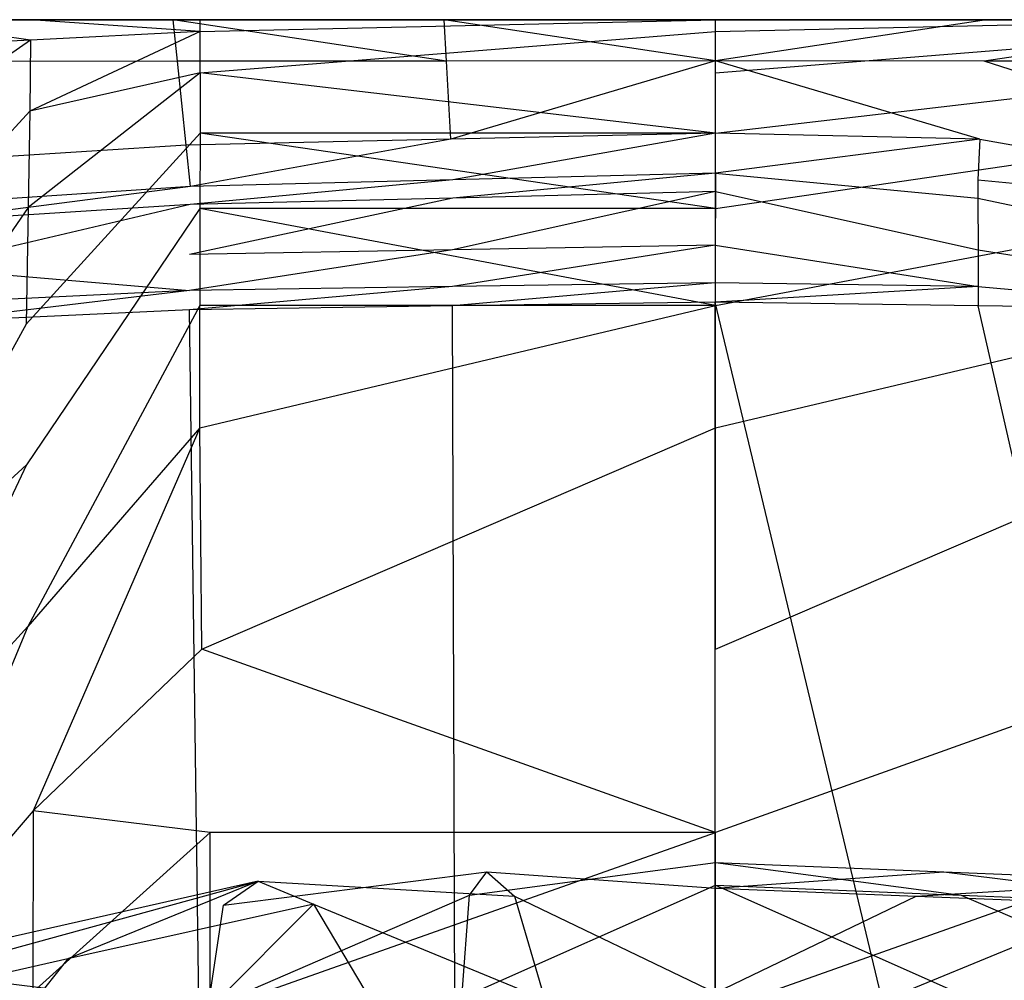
# Model space of a CAD drawing. Extents: x 0 to 0.3, y -0.31 to 0.
# Tile 22 of 27: x 0.102 to 0.17, y -0.066 to 0. Entities that reach past the tile are written whole.
import ezdxf

# ---------------------------------------------------------------- set-up
doc = ezdxf.new("R2010")
doc.units = 0
doc.layers.add('L0_URINAL_N_752700__0___REPLACE', color=7, linetype='CONTINUOUS')

msp = doc.modelspace()

# ---------------------------------------------------------------- linework, layer by layer
at = {"layer": 'L0_URINAL_N_752700__0___REPLACE', "color": 8}
for points, invisible_edges in [([(0.037691, 0, 0.521173), (0.15, 0, 0.466897), (0.001634, 0, 0.515589), (0.037691, 0, 0.521173)], 14), ([(0.001634, 0, 0.515589), (0.15, 0, 0.466897), (0.001718, 0, 0.514132), (0.001634, 0, 0.515589)], 14), ([(0.001718, 0, 0.514132), (0.15, 0, 0.466897), (0.0032, 0, 0.469116), (0.001718, 0, 0.514132)], 14), ([(0.0032, 0, 0.469116), (0.15, 0, 0.466897), (0.003327, 0, 0.465233), (0.0032, 0, 0.469116)], 14), ([(0.15, 0, 0.466897), (0.003424, 0, 0.463558), (0.003327, 0, 0.465233), (0.15, 0, 0.466897)], 14), ([(0.15, 0, 0.466897), (0.006115, 0, 0.463485), (0.003424, 0, 0.463558), (0.15, 0, 0.466897)], 14), ([(0.15, 0, 0.466897), (0.006315, 0, 0.460084), (0.006115, 0, 0.463485), (0.15, 0, 0.466897)], 14), ([(0.15, 0, 0.466897), (0.011701, 0, 0.389617), (0.006315, 0, 0.460084), (0.15, 0, 0.466897)], 14), ([(0.15, 0, 0.466897), (0.023303, 0, 0.287675), (0.011701, 0, 0.389617), (0.15, 0, 0.466897)], 14), ([(0.15, 0, 0.466897), (0.037582, 0, 0.218042), (0.023303, 0, 0.287675), (0.15, 0, 0.466897)], 14), ([(0.15, 0, 0.466897), (0.05942, 0, 0.168594), (0.037582, 0, 0.218042), (0.15, 0, 0.466897)], 14), ([(0.075118, 0, 0.524795), (0.15, 0, 0.466897), (0.037691, 0, 0.521173), (0.075118, 0, 0.524795)], 14), ([(0.15, 0, 0.466897), (0.067763, 0, 0.152742), (0.05942, 0, 0.168594), (0.15, 0, 0.466897)], 14), ([(0.15, 0, 0.466897), (0.074053, 0, 0.127504), (0.067763, 0, 0.152742), (0.15, 0, 0.466897)], 14), ([(0.15, 0, 0.466897), (0.08062, 0, 0.05109), (0.074053, 0, 0.127504), (0.15, 0, 0.466897)], 14), ([(0.093839, 0, 0.525883), (0.15, 0, 0.466897), (0.075118, 0, 0.524795), (0.093839, 0, 0.525883)], 14), ([(0.15, 0, 0.466897), (0.082612, 0, 0.028905), (0.08062, 0, 0.05109), (0.15, 0, 0.466897)], 14), ([(0.15, 0, 0.466897), (0.085817, 0, 0.018544), (0.082612, 0, 0.028905), (0.15, 0, 0.466897)], 14), ([(0.15, 0, 0.466897), (0.092788, 0, 0.012027), (0.085817, 0, 0.018544), (0.15, 0, 0.466897)], 14), ([(0.09192, 0, 0.010694), (0.102629, -0.001404, 0.005755), (0.091872, -0.002001, 0.010749), (0.09192, 0, 0.010694)], 13), ([(0.09192, 0, 0.010694), (0.103127, 0, 0.007244), (0.102644, 0, 0.005732), (0.09192, 0, 0.010694)], 13), ([(0.103127, 0, 0.007244), (0.09192, 0, 0.010694), (0.092788, 0, 0.012027), (0.103127, 0, 0.007244)], 14), ([(0.102629, -0.001404, 0.005755), (0.09192, 0, 0.010694), (0.102644, 0, 0.005732), (0.102629, -0.001404, 0.005755)], 14), ([(0.15, 0, 0.466897), (0.103127, 0, 0.007244), (0.092788, 0, 0.012027), (0.15, 0, 0.466897)], 14), ([(0.09375, 0, 0.527459), (0.112574, 0, 0.526971), (0.093839, 0, 0.525883), (0.09375, 0, 0.527459)], 13), ([(0.112574, 0, 0.526971), (0.09375, 0, 0.527459), (0.1125, 0, 0.528548), (0.112574, 0, 0.526971)], 14), ([(0.1125, 0, 0.528548), (0.09375, 0, 0.527459), (0.094007, -0.002901, 0.525167), (0.1125, 0, 0.528548)], 14), ([(0.112574, 0, 0.526971), (0.15, 0, 0.466897), (0.093839, 0, 0.525883), (0.112574, 0, 0.526971)], 14), ([(0.112799, -0.002877, 0.526229), (0.1125, 0, 0.528548), (0.094007, -0.002901, 0.525167), (0.112799, -0.002877, 0.526229)], 14), ([(0.102644, 0, 0.005732), (0.114361, -0.000813, 0.003301), (0.102629, -0.001404, 0.005755), (0.102644, 0, 0.005732)], 13), ([(0.102644, 0, 0.005732), (0.114586, 0, 0.004866), (0.114361, 0, 0.003301), (0.102644, 0, 0.005732)], 13), ([(0.114586, 0, 0.004866), (0.102644, 0, 0.005732), (0.103127, 0, 0.007244), (0.114586, 0, 0.004866)], 14), ([(0.114361, -0.000813, 0.003301), (0.102644, 0, 0.005732), (0.114361, 0, 0.003301), (0.114361, -0.000813, 0.003301)], 14), ([(0.15, 0, 0.466897), (0.114586, 0, 0.004866), (0.103127, 0, 0.007244), (0.15, 0, 0.466897)], 14), ([(0.1125, 0, 0.528548), (0.131309, 0, 0.527696), (0.112574, 0, 0.526971), (0.1125, 0, 0.528548)], 13), ([(0.131309, 0, 0.527696), (0.1125, 0, 0.528548), (0.13125, 0, 0.529274), (0.131309, 0, 0.527696)], 14), ([(0.131399, -0.002866, 0.526859), (0.13125, 0, 0.529274), (0.1125, 0, 0.528548), (0.131399, -0.002866, 0.526859)], 14), ([(0.131399, -0.002866, 0.526859), (0.1125, 0, 0.528548), (0.112799, -0.002877, 0.526229), (0.131399, -0.002866, 0.526859)], 14), ([(0.131309, 0, 0.527696), (0.15, 0, 0.466897), (0.112574, 0, 0.526971), (0.131309, 0, 0.527696)], 14), ([(0.114361, 0, 0.003301), (0.15, 0, 0.001629), (0.15, 0, 0.000043), (0.114361, 0, 0.003301)], 13), ([(0.15, 0, 0.001629), (0.114361, 0, 0.003301), (0.114586, 0, 0.004866), (0.15, 0, 0.001629)], 14), ([(0.15, 0, 0.000043), (0.114361, -0.000813, 0.003301), (0.114361, 0, 0.003301), (0.15, 0, 0.000043)], 13), ([(0.114361, -0.000813, 0.003301), (0.15, 0, 0.000043), (0.15, -0.000813, 0.000043), (0.114361, -0.000813, 0.003301)], 14), ([(0.15, 0, 0.466897), (0.15, 0, 0.001629), (0.114586, 0, 0.004866), (0.15, 0, 0.466897)], 14), ([(0.13125, 0, 0.529274), (0.15, 0, 0.52842), (0.131309, 0, 0.527696), (0.13125, 0, 0.529274)], 13), ([(0.15, 0, 0.52842), (0.13125, 0, 0.529274), (0.15, 0, 0.53), (0.15, 0, 0.52842)], 14), ([(0.15, 0, 0.53), (0.13125, 0, 0.529274), (0.15, -0.002854, 0.527488), (0.15, 0, 0.53)], 14), ([(0.15, -0.002854, 0.527488), (0.13125, 0, 0.529274), (0.131399, -0.002866, 0.526859), (0.15, -0.002854, 0.527488)], 14), ([(0.15, 0, 0.52842), (0.15, 0, 0.466897), (0.131309, 0, 0.527696), (0.15, 0, 0.52842)], 14), ([(0.15, 0, 0.52842), (0.168691, 0, 0.527696), (0.15, 0, 0.466897), (0.15, 0, 0.52842)], 14), ([(0.224882, 0, 0.524795), (0.262309, 0, 0.521173), (0.15, 0, 0.466897), (0.224882, 0, 0.524795)], 14), ([(0.262309, 0, 0.521173), (0.298366, 0, 0.515589), (0.15, 0, 0.466897), (0.262309, 0, 0.521173)], 14), ([(0.15, 0, 0.466897), (0.296673, 0, 0.465233), (0.296576, 0, 0.463558), (0.15, 0, 0.466897)], 14), ([(0.15, 0, 0.466897), (0.214183, 0, 0.018544), (0.207212, 0, 0.012027), (0.15, 0, 0.466897)], 14), ([(0.15, 0, 0.466897), (0.225947, 0, 0.127504), (0.21938, 0, 0.05109), (0.15, 0, 0.466897)], 14), ([(0.15, 0, 0.466897), (0.293885, 0, 0.463485), (0.293685, 0, 0.460084), (0.15, 0, 0.466897)], 14), ([(0.15, 0, 0.466897), (0.288299, 0, 0.389617), (0.276697, 0, 0.287675), (0.15, 0, 0.466897)], 14), ([(0.15, 0, 0.466897), (0.196873, 0, 0.007244), (0.185414, 0, 0.004866), (0.15, 0, 0.466897)], 14), ([(0.2968, 0, 0.469116), (0.296673, 0, 0.465233), (0.15, 0, 0.466897), (0.2968, 0, 0.469116)], 14), ([(0.206161, 0, 0.525883), (0.224882, 0, 0.524795), (0.15, 0, 0.466897), (0.206161, 0, 0.525883)], 14), ([(0.15, 0, 0.466897), (0.185414, 0, 0.004866), (0.15, 0, 0.001629), (0.15, 0, 0.466897)], 14), ([(0.15, 0, 0.466897), (0.217388, 0, 0.028905), (0.214183, 0, 0.018544), (0.15, 0, 0.466897)], 14), ([(0.15, 0, 0.466897), (0.232237, 0, 0.152742), (0.225947, 0, 0.127504), (0.15, 0, 0.466897)], 14), ([(0.15, 0, 0.466897), (0.293685, 0, 0.460084), (0.288299, 0, 0.389617), (0.15, 0, 0.466897)], 14), ([(0.15, 0, 0.466897), (0.262418, 0, 0.218042), (0.24058, 0, 0.168594), (0.15, 0, 0.466897)], 14), ([(0.187426, 0, 0.526971), (0.206161, 0, 0.525883), (0.15, 0, 0.466897), (0.187426, 0, 0.526971)], 14), ([(0.298282, 0, 0.514132), (0.2968, 0, 0.469116), (0.15, 0, 0.466897), (0.298282, 0, 0.514132)], 14), ([(0.168691, 0, 0.527696), (0.187426, 0, 0.526971), (0.15, 0, 0.466897), (0.168691, 0, 0.527696)], 14), ([(0.15, 0, 0.466897), (0.296576, 0, 0.463558), (0.293885, 0, 0.463485), (0.15, 0, 0.466897)], 14), ([(0.15, 0, 0.466897), (0.207212, 0, 0.012027), (0.196873, 0, 0.007244), (0.15, 0, 0.466897)], 14), ([(0.15, 0, 0.466897), (0.21938, 0, 0.05109), (0.217388, 0, 0.028905), (0.15, 0, 0.466897)], 14), ([(0.15, 0, 0.466897), (0.24058, 0, 0.168594), (0.232237, 0, 0.152742), (0.15, 0, 0.466897)], 14), ([(0.15, 0, 0.466897), (0.276697, 0, 0.287675), (0.262418, 0, 0.218042), (0.15, 0, 0.466897)], 14), ([(0.298366, 0, 0.515589), (0.298282, 0, 0.514132), (0.15, 0, 0.466897), (0.298366, 0, 0.515589)], 14), ([(0.15, 0, 0.52842), (0.16875, 0, 0.529274), (0.168691, 0, 0.527696), (0.15, 0, 0.52842)], 13), ([(0.16875, 0, 0.529274), (0.15, 0, 0.52842), (0.15, 0, 0.53), (0.16875, 0, 0.529274)], 14), ([(0.15, 0, 0.001629), (0.18564, 0, 0.003301), (0.15, 0, 0.000043), (0.15, 0, 0.001629)], 13), ([(0.18564, 0, 0.003301), (0.15, 0, 0.001629), (0.185414, 0, 0.004866), (0.18564, 0, 0.003301)], 14), ([(0.16875, 0, 0.529274), (0.15, -0.002854, 0.527488), (0.168601, -0.002866, 0.526859), (0.16875, 0, 0.529274)], 14), ([(0.16875, 0, 0.529274), (0.15, 0, 0.53), (0.15, -0.002854, 0.527488), (0.16875, 0, 0.529274)], 14), ([(0.18564, 0, 0.003301), (0.15, -0.000813, 0.000043), (0.15, 0, 0.000043), (0.18564, 0, 0.003301)], 13), ([(0.15, -0.000813, 0.000043), (0.18564, 0, 0.003301), (0.185639, -0.000813, 0.003301), (0.15, -0.000813, 0.000043)], 14), ([(0.1875, 0, 0.528548), (0.168601, -0.002866, 0.526859), (0.187201, -0.002877, 0.526229), (0.1875, 0, 0.528548)], 14), ([(0.1875, 0, 0.528548), (0.16875, 0, 0.529274), (0.168601, -0.002866, 0.526859), (0.1875, 0, 0.528548)], 14), ([(0.168691, 0, 0.527696), (0.1875, 0, 0.528548), (0.187426, 0, 0.526971), (0.168691, 0, 0.527696)], 13), ([(0.1875, 0, 0.528548), (0.168691, 0, 0.527696), (0.16875, 0, 0.529274), (0.1875, 0, 0.528548)], 14), ([(0.114361, -0.000813, 0.003301), (0.102574, -0.006333, 0.005834), (0.102629, -0.001404, 0.005755), (0.114361, -0.000813, 0.003301)], 14), ([(0.114363, -0.00367, 0.003301), (0.102574, -0.006333, 0.005834), (0.114361, -0.000813, 0.003301), (0.114363, -0.00367, 0.003301)], 14), ([(0.15, -0.000813, 0.000043), (0.114363, -0.00367, 0.003301), (0.114361, -0.000813, 0.003301), (0.15, -0.000813, 0.000043)], 13), ([(0.114363, -0.00367, 0.003301), (0.15, -0.000813, 0.000043), (0.15, -0.00367, 0.000043), (0.114363, -0.00367, 0.003301)], 14), ([(0.185639, -0.000813, 0.003301), (0.15, -0.00367, 0.000043), (0.15, -0.000813, 0.000043), (0.185639, -0.000813, 0.003301)], 13), ([(0.15, -0.00367, 0.000043), (0.185639, -0.000813, 0.003301), (0.185637, -0.00367, 0.003301), (0.15, -0.00367, 0.000043)], 14), ([(0.102629, -0.001404, 0.005755), (0.091703, -0.009027, 0.010941), (0.091872, -0.002001, 0.010749), (0.102629, -0.001404, 0.005755)], 14), ([(0.102629, -0.001404, 0.005755), (0.102574, -0.006333, 0.005834), (0.091703, -0.009027, 0.010941), (0.102629, -0.001404, 0.005755)], 14), ([(0.112799, -0.002877, 0.526229), (0.094007, -0.002901, 0.525167), (0.094608, -0.009889, 0.519665), (0.112799, -0.002877, 0.526229)], 14), ([(0.113399, -0.008663, 0.521565), (0.112799, -0.002877, 0.526229), (0.094608, -0.009889, 0.519665), (0.113399, -0.008663, 0.521565)], 14), ([(0.131399, -0.002866, 0.526859), (0.112799, -0.002877, 0.526229), (0.113399, -0.008663, 0.521565), (0.131399, -0.002866, 0.526859)], 14), ([(0.1317, -0.008251, 0.522223), (0.131399, -0.002866, 0.526859), (0.113399, -0.008663, 0.521565), (0.1317, -0.008251, 0.522223)], 14), ([(0.15, -0.002854, 0.527488), (0.131399, -0.002866, 0.526859), (0.1317, -0.008251, 0.522223), (0.15, -0.002854, 0.527488)], 14), ([(0.15, -0.002854, 0.527488), (0.1317, -0.008251, 0.522223), (0.15, -0.007839, 0.522881), (0.15, -0.002854, 0.527488)], 14), ([(0.168601, -0.002866, 0.526859), (0.15, -0.002854, 0.527488), (0.1683, -0.008251, 0.522223), (0.168601, -0.002866, 0.526859)], 14), ([(0.1683, -0.008251, 0.522223), (0.15, -0.002854, 0.527488), (0.15, -0.007839, 0.522881), (0.1683, -0.008251, 0.522223)], 14), ([(0.186601, -0.008663, 0.521565), (0.168601, -0.002866, 0.526859), (0.1683, -0.008251, 0.522223), (0.186601, -0.008663, 0.521565)], 14), ([(0.187201, -0.002877, 0.526229), (0.168601, -0.002866, 0.526859), (0.186601, -0.008663, 0.521565), (0.187201, -0.002877, 0.526229)], 14), ([(0.114363, -0.00367, 0.003301), (0.102457, -0.01299, 0.005967), (0.102574, -0.006333, 0.005834), (0.114363, -0.00367, 0.003301)], 14), ([(0.114363, -0.00367, 0.003301), (0.114356, -0.007845, 0.003301), (0.102457, -0.01299, 0.005967), (0.114363, -0.00367, 0.003301)], 14), ([(0.114363, -0.00367, 0.003301), (0.15, -0.007845, 0.000044), (0.114356, -0.007845, 0.003301), (0.114363, -0.00367, 0.003301)], 13), ([(0.15, -0.007845, 0.000044), (0.114363, -0.00367, 0.003301), (0.15, -0.00367, 0.000043), (0.15, -0.007845, 0.000044)], 14), ([(0.185637, -0.00367, 0.003301), (0.15, -0.007845, 0.000044), (0.15, -0.00367, 0.000043), (0.185637, -0.00367, 0.003301)], 13), ([(0.15, -0.007845, 0.000044), (0.185637, -0.00367, 0.003301), (0.185644, -0.007845, 0.003301), (0.15, -0.007845, 0.000044)], 14), ([(0.102574, -0.006333, 0.005834), (0.091589, -0.018263, 0.011164), (0.091703, -0.009027, 0.010941), (0.102574, -0.006333, 0.005834)], 14), ([(0.102574, -0.006333, 0.005834), (0.102457, -0.01299, 0.005967), (0.091589, -0.018263, 0.011164), (0.102574, -0.006333, 0.005834)], 14), ([(0.114356, -0.007845, 0.003301), (0.102334, -0.021057, 0.006072), (0.102457, -0.01299, 0.005967), (0.114356, -0.007845, 0.003301)], 14), ([(0.114356, -0.007845, 0.003301), (0.114343, -0.013053, 0.003301), (0.102334, -0.021057, 0.006072), (0.114356, -0.007845, 0.003301)], 14), ([(0.114356, -0.007845, 0.003301), (0.15, -0.013053, 0.000044), (0.114343, -0.013053, 0.003301), (0.114356, -0.007845, 0.003301)], 13), ([(0.15, -0.013053, 0.000044), (0.114356, -0.007845, 0.003301), (0.15, -0.007845, 0.000044), (0.15, -0.013053, 0.000044)], 14), ([(0.131853, -0.011071, 0.51995), (0.15, -0.007839, 0.522881), (0.1317, -0.008251, 0.522223), (0.131853, -0.011071, 0.51995)], 13), ([(0.15, -0.007839, 0.522881), (0.131853, -0.011071, 0.51995), (0.150008, -0.0106, 0.520655), (0.15, -0.007839, 0.522881)], 14), ([(0.150008, -0.0106, 0.520655), (0.1683, -0.008251, 0.522223), (0.15, -0.007839, 0.522881), (0.150008, -0.0106, 0.520655)], 13), ([(0.185644, -0.007845, 0.003301), (0.15, -0.013053, 0.000044), (0.15, -0.007845, 0.000044), (0.185644, -0.007845, 0.003301)], 13), ([(0.15, -0.013053, 0.000044), (0.185644, -0.007845, 0.003301), (0.185657, -0.013053, 0.003301), (0.15, -0.013053, 0.000044)], 14), ([(0.113399, -0.008663, 0.521565), (0.094608, -0.009889, 0.519665), (0.094865, -0.012792, 0.517373), (0.113399, -0.008663, 0.521565)], 14), ([(0.113698, -0.011542, 0.519244), (0.113399, -0.008663, 0.521565), (0.094865, -0.012792, 0.517373), (0.113698, -0.011542, 0.519244)], 14), ([(0.113698, -0.011542, 0.519244), (0.1317, -0.008251, 0.522223), (0.113399, -0.008663, 0.521565), (0.113698, -0.011542, 0.519244)], 13), ([(0.1317, -0.008251, 0.522223), (0.113698, -0.011542, 0.519244), (0.131853, -0.011071, 0.51995), (0.1317, -0.008251, 0.522223)], 14), ([(0.1683, -0.008251, 0.522223), (0.150008, -0.0106, 0.520655), (0.168147, -0.011071, 0.51995), (0.1683, -0.008251, 0.522223)], 14), ([(0.186302, -0.011542, 0.519244), (0.1683, -0.008251, 0.522223), (0.168147, -0.011071, 0.51995), (0.186302, -0.011542, 0.519244)], 13), ([(0.1683, -0.008251, 0.522223), (0.186302, -0.011542, 0.519244), (0.186601, -0.008663, 0.521565), (0.1683, -0.008251, 0.522223)], 14), ([(0.150008, -0.0106, 0.520655), (0.131845, -0.012331, 0.517528), (0.150007, -0.011889, 0.518248), (0.150008, -0.0106, 0.520655)], 14), ([(0.150008, -0.0106, 0.520655), (0.131853, -0.011071, 0.51995), (0.131845, -0.012331, 0.517528), (0.150008, -0.0106, 0.520655)], 14), ([(0.150008, -0.0106, 0.520655), (0.150007, -0.011889, 0.518248), (0.168155, -0.012331, 0.517528), (0.150008, -0.0106, 0.520655)], 14), ([(0.150008, -0.0106, 0.520655), (0.168155, -0.012331, 0.517528), (0.168147, -0.011071, 0.51995), (0.150008, -0.0106, 0.520655)], 14), ([(0.113698, -0.011542, 0.519244), (0.094865, -0.012792, 0.517373), (0.094893, -0.013966, 0.514907), (0.113698, -0.011542, 0.519244)], 14), ([(0.113698, -0.011542, 0.519244), (0.094893, -0.013966, 0.514907), (0.113682, -0.012774, 0.516807), (0.113698, -0.011542, 0.519244)], 14), ([(0.131853, -0.011071, 0.51995), (0.113682, -0.012774, 0.516807), (0.131845, -0.012331, 0.517528), (0.131853, -0.011071, 0.51995)], 14), ([(0.131853, -0.011071, 0.51995), (0.113698, -0.011542, 0.519244), (0.113682, -0.012774, 0.516807), (0.131853, -0.011071, 0.51995)], 14), ([(0.168147, -0.011071, 0.51995), (0.186318, -0.012774, 0.516807), (0.186302, -0.011542, 0.519244), (0.168147, -0.011071, 0.51995)], 14), ([(0.168147, -0.011071, 0.51995), (0.168155, -0.012331, 0.517528), (0.186318, -0.012774, 0.516807), (0.168147, -0.011071, 0.51995)], 14), ([(0.150007, -0.011889, 0.518248), (0.131813, -0.015911, 0.513596), (0.149998, -0.015597, 0.514289), (0.150007, -0.011889, 0.518248)], 14), ([(0.150007, -0.011889, 0.518248), (0.131845, -0.012331, 0.517528), (0.131813, -0.015911, 0.513596), (0.150007, -0.011889, 0.518248)], 14), ([(0.150007, -0.011889, 0.518248), (0.149998, -0.015597, 0.514289), (0.168187, -0.015911, 0.513596), (0.150007, -0.011889, 0.518248)], 14), ([(0.150007, -0.011889, 0.518248), (0.168187, -0.015911, 0.513596), (0.168155, -0.012331, 0.517528), (0.150007, -0.011889, 0.518248)], 14), ([(0.113682, -0.012774, 0.516807), (0.094893, -0.013966, 0.514907), (0.095108, -0.017152, 0.5112), (0.113682, -0.012774, 0.516807)], 14), ([(0.113682, -0.012774, 0.516807), (0.095108, -0.017152, 0.5112), (0.113624, -0.016224, 0.512902), (0.113682, -0.012774, 0.516807)], 14), ([(0.131845, -0.012331, 0.517528), (0.113624, -0.016224, 0.512902), (0.131813, -0.015911, 0.513596), (0.131845, -0.012331, 0.517528)], 14), ([(0.131845, -0.012331, 0.517528), (0.113682, -0.012774, 0.516807), (0.113624, -0.016224, 0.512902), (0.131845, -0.012331, 0.517528)], 14), ([(0.168155, -0.012331, 0.517528), (0.186376, -0.016224, 0.512902), (0.186318, -0.012774, 0.516807), (0.168155, -0.012331, 0.517528)], 14), ([(0.168155, -0.012331, 0.517528), (0.168187, -0.015911, 0.513596), (0.186376, -0.016224, 0.512902), (0.168155, -0.012331, 0.517528)], 14), ([(0.102457, -0.01299, 0.005967), (0.091492, -0.028859, 0.011363), (0.091589, -0.018263, 0.011164), (0.102457, -0.01299, 0.005967)], 14), ([(0.102457, -0.01299, 0.005967), (0.102334, -0.021057, 0.006072), (0.091492, -0.028859, 0.011363), (0.102457, -0.01299, 0.005967)], 14), ([(0.114343, -0.013053, 0.003301), (0.102352, -0.030766, 0.006095), (0.102334, -0.021057, 0.006072), (0.114343, -0.013053, 0.003301)], 14), ([(0.114343, -0.013053, 0.003301), (0.11433, -0.019763, 0.003301), (0.102352, -0.030766, 0.006095), (0.114343, -0.013053, 0.003301)], 14), ([(0.114343, -0.013053, 0.003301), (0.15, -0.019763, 0.000044), (0.11433, -0.019763, 0.003301), (0.114343, -0.013053, 0.003301)], 13), ([(0.15, -0.019763, 0.000044), (0.114343, -0.013053, 0.003301), (0.15, -0.013053, 0.000044), (0.15, -0.019763, 0.000044)], 14), ([(0.185657, -0.013053, 0.003301), (0.15, -0.019763, 0.000044), (0.15, -0.013053, 0.000044), (0.185657, -0.013053, 0.003301)], 13), ([(0.15, -0.019763, 0.000044), (0.185657, -0.013053, 0.003301), (0.18567, -0.019763, 0.003301), (0.15, -0.019763, 0.000044)], 14), ([(0.149998, -0.015597, 0.514289), (0.131813, -0.018455, 0.510037), (0.149998, -0.018181, 0.510717), (0.149998, -0.015597, 0.514289)], 14), ([(0.149998, -0.015597, 0.514289), (0.131813, -0.015911, 0.513596), (0.131813, -0.018455, 0.510037), (0.149998, -0.015597, 0.514289)], 14), ([(0.149998, -0.015597, 0.514289), (0.168187, -0.018455, 0.510037), (0.168187, -0.015911, 0.513596), (0.149998, -0.015597, 0.514289)], 14), ([(0.149998, -0.015597, 0.514289), (0.149998, -0.018181, 0.510717), (0.168187, -0.018455, 0.510037), (0.149998, -0.015597, 0.514289)], 14), ([(0.095108, -0.017152, 0.5112), (0.113624, -0.018729, 0.509356), (0.113624, -0.016224, 0.512902), (0.095108, -0.017152, 0.5112)], 14), ([(0.131813, -0.015911, 0.513596), (0.113624, -0.018729, 0.509356), (0.131813, -0.018455, 0.510037), (0.131813, -0.015911, 0.513596)], 14), ([(0.131813, -0.015911, 0.513596), (0.113624, -0.016224, 0.512902), (0.113624, -0.018729, 0.509356), (0.131813, -0.015911, 0.513596)], 14), ([(0.168187, -0.015911, 0.513596), (0.186376, -0.018729, 0.509356), (0.186376, -0.016224, 0.512902), (0.168187, -0.015911, 0.513596)], 14), ([(0.168187, -0.015911, 0.513596), (0.168187, -0.018455, 0.510037), (0.186376, -0.018729, 0.509356), (0.168187, -0.015911, 0.513596)], 14), ([(0.113624, -0.018729, 0.509356), (0.095108, -0.017152, 0.5112), (0.095135, -0.019619, 0.507719), (0.113624, -0.018729, 0.509356)], 13), ([(0.131814, -0.019792, 0.508801), (0.149998, -0.018181, 0.510717), (0.131813, -0.018455, 0.510037), (0.131814, -0.019792, 0.508801)], 13), ([(0.149998, -0.018181, 0.510717), (0.131814, -0.019792, 0.508801), (0.149998, -0.019536, 0.509474), (0.149998, -0.018181, 0.510717)], 14), ([(0.149998, -0.019536, 0.509474), (0.168187, -0.018455, 0.510037), (0.149998, -0.018181, 0.510717), (0.149998, -0.019536, 0.509474)], 13), ([(0.095143, -0.020921, 0.506523), (0.113624, -0.018729, 0.509356), (0.095135, -0.019619, 0.507719), (0.095143, -0.020921, 0.506523)], 13), ([(0.113624, -0.018729, 0.509356), (0.095143, -0.020921, 0.506523), (0.113626, -0.020048, 0.508128), (0.113624, -0.018729, 0.509356)], 14), ([(0.113626, -0.020048, 0.508128), (0.131813, -0.018455, 0.510037), (0.113624, -0.018729, 0.509356), (0.113626, -0.020048, 0.508128)], 13), ([(0.131813, -0.018455, 0.510037), (0.113626, -0.020048, 0.508128), (0.131814, -0.019792, 0.508801), (0.131813, -0.018455, 0.510037)], 14), ([(0.168187, -0.018455, 0.510037), (0.149998, -0.019536, 0.509474), (0.168186, -0.019792, 0.508801), (0.168187, -0.018455, 0.510037)], 14), ([(0.186374, -0.020048, 0.508128), (0.168187, -0.018455, 0.510037), (0.168186, -0.019792, 0.508801), (0.186374, -0.020048, 0.508128)], 13), ([(0.168187, -0.018455, 0.510037), (0.186374, -0.020048, 0.508128), (0.186376, -0.018729, 0.509356), (0.168187, -0.018455, 0.510037)], 14), ([(0.149998, -0.019536, 0.509474), (0.131814, -0.019792, 0.508801), (0.13206, -0.094529, 0.455043), (0.149998, -0.019536, 0.509474)], 14), ([(0.15, -0.093523, 0.454812), (0.149998, -0.019536, 0.509474), (0.13206, -0.094529, 0.455043), (0.15, -0.093523, 0.454812)], 14), ([(0.168186, -0.019792, 0.508801), (0.149998, -0.019536, 0.509474), (0.16794, -0.094529, 0.455043), (0.168186, -0.019792, 0.508801)], 14), ([(0.16794, -0.094529, 0.455043), (0.149998, -0.019536, 0.509474), (0.15, -0.093523, 0.454812), (0.16794, -0.094529, 0.455043)], 14), ([(0.114638, -0.095423, 0.454738), (0.113626, -0.020048, 0.508128), (0.092478, -0.098303, 0.452833), (0.114638, -0.095423, 0.454738)], 14), ([(0.113626, -0.020048, 0.508128), (0.095143, -0.020921, 0.506523), (0.092478, -0.098303, 0.452833), (0.113626, -0.020048, 0.508128)], 14), ([(0.11433, -0.019763, 0.003301), (0.102454, -0.041963, 0.006161), (0.102352, -0.030766, 0.006095), (0.11433, -0.019763, 0.003301)], 14), ([(0.114349, -0.028225, 0.003301), (0.102454, -0.041963, 0.006161), (0.11433, -0.019763, 0.003301), (0.114349, -0.028225, 0.003301)], 14), ([(0.131814, -0.019792, 0.508801), (0.113626, -0.020048, 0.508128), (0.114638, -0.095423, 0.454738), (0.131814, -0.019792, 0.508801)], 14), ([(0.15, -0.019763, 0.000044), (0.114349, -0.028225, 0.003301), (0.11433, -0.019763, 0.003301), (0.15, -0.019763, 0.000044)], 13), ([(0.114349, -0.028225, 0.003301), (0.15, -0.019763, 0.000044), (0.15, -0.028225, 0.000044), (0.114349, -0.028225, 0.003301)], 14), ([(0.13206, -0.094529, 0.455043), (0.131814, -0.019792, 0.508801), (0.114638, -0.095423, 0.454738), (0.13206, -0.094529, 0.455043)], 14), ([(0.18567, -0.019763, 0.003301), (0.15, -0.028225, 0.000044), (0.15, -0.019763, 0.000044), (0.18567, -0.019763, 0.003301)], 13), ([(0.15, -0.028225, 0.000044), (0.18567, -0.019763, 0.003301), (0.185651, -0.028225, 0.003301), (0.15, -0.028225, 0.000044)], 14), ([(0.185362, -0.095423, 0.454738), (0.168186, -0.019792, 0.508801), (0.16794, -0.094529, 0.455043), (0.185362, -0.095423, 0.454738)], 14), ([(0.186374, -0.020048, 0.508128), (0.168186, -0.019792, 0.508801), (0.185362, -0.095423, 0.454738), (0.186374, -0.020048, 0.508128)], 14), ([(0.102334, -0.021057, 0.006072), (0.091405, -0.040852, 0.011509), (0.091492, -0.028859, 0.011363), (0.102334, -0.021057, 0.006072)], 14), ([(0.102352, -0.030766, 0.006095), (0.091405, -0.040852, 0.011509), (0.102334, -0.021057, 0.006072), (0.102352, -0.030766, 0.006095)], 14), ([(0.114349, -0.028225, 0.003301), (0.102807, -0.054693, 0.00628), (0.102454, -0.041963, 0.006161), (0.114349, -0.028225, 0.003301)], 14), ([(0.11449, -0.043522, 0.003301), (0.102807, -0.054693, 0.00628), (0.114349, -0.028225, 0.003301), (0.11449, -0.043522, 0.003301)], 14), ([(0.15, -0.028225, 0.000044), (0.11449, -0.043522, 0.003301), (0.114349, -0.028225, 0.003301), (0.15, -0.028225, 0.000044)], 13), ([(0.11449, -0.043522, 0.003301), (0.15, -0.028225, 0.000044), (0.15, -0.043522, 0.000043), (0.11449, -0.043522, 0.003301)], 14), ([(0.185651, -0.028225, 0.003301), (0.15, -0.043522, 0.000043), (0.15, -0.028225, 0.000044), (0.185651, -0.028225, 0.003301)], 13), ([(0.15, -0.043522, 0.000043), (0.185651, -0.028225, 0.003301), (0.18551, -0.043522, 0.003301), (0.15, -0.043522, 0.000043)], 14), ([(0.102352, -0.030766, 0.006095), (0.091395, -0.053923, 0.011574), (0.091405, -0.040852, 0.011509), (0.102352, -0.030766, 0.006095)], 14), ([(0.102454, -0.041963, 0.006161), (0.091395, -0.053923, 0.011574), (0.102352, -0.030766, 0.006095), (0.102454, -0.041963, 0.006161)], 14), ([(0.102454, -0.041963, 0.006161), (0.091719, -0.067591, 0.011577), (0.091395, -0.053923, 0.011574), (0.102454, -0.041963, 0.006161)], 14), ([(0.102807, -0.054693, 0.00628), (0.091719, -0.067591, 0.011577), (0.102454, -0.041963, 0.006161), (0.102807, -0.054693, 0.00628)], 14), ([(0.115058, -0.056185, 0.003301), (0.102807, -0.054693, 0.00628), (0.11449, -0.043522, 0.003301), (0.115058, -0.056185, 0.003301)], 14), ([(0.15, -0.056185, 0.000043), (0.11449, -0.043522, 0.003301), (0.15, -0.043522, 0.000043), (0.15, -0.056185, 0.000043)], 14), ([(0.15, -0.056185, 0.000043), (0.115058, -0.056185, 0.003301), (0.11449, -0.043522, 0.003301), (0.15, -0.056185, 0.000043)], 14), ([(0.18551, -0.043522, 0.003301), (0.184942, -0.056185, 0.003301), (0.15, -0.056185, 0.000043), (0.18551, -0.043522, 0.003301)], 14), ([(0.18551, -0.043522, 0.003301), (0.15, -0.056185, 0.000043), (0.15, -0.043522, 0.000043), (0.18551, -0.043522, 0.003301)], 14), ([(0.102807, -0.054693, 0.00628), (0.102778, -0.067233, 0.006186), (0.091719, -0.067591, 0.011577), (0.102807, -0.054693, 0.00628)], 14), ([(0.115058, -0.056185, 0.003301), (0.102778, -0.067233, 0.006186), (0.102807, -0.054693, 0.00628), (0.115058, -0.056185, 0.003301)], 14), ([(0.115058, -0.068535, 0.003301), (0.102778, -0.067233, 0.006186), (0.115058, -0.056185, 0.003301), (0.115058, -0.068535, 0.003301)], 14), ([(0.15, -0.056185, 0.000043), (0.115058, -0.068535, 0.003301), (0.115058, -0.056185, 0.003301), (0.15, -0.056185, 0.000043)], 13), ([(0.115058, -0.068535, 0.003301), (0.15, -0.056185, 0.000043), (0.15, -0.068535, 0.000044), (0.115058, -0.068535, 0.003301)], 14), ([(0.184942, -0.056185, 0.003301), (0.15, -0.068535, 0.000044), (0.15, -0.056185, 0.000043), (0.184942, -0.056185, 0.003301)], 13), ([(0.15, -0.068535, 0.000044), (0.184942, -0.056185, 0.003301), (0.184942, -0.068535, 0.003301), (0.15, -0.068535, 0.000044)], 14), ([(0.15, -0.058263, 0.355716), (0.132992, -0.060529, 0.37652), (0.134193, -0.058909, 0.355193), (0.15, -0.058263, 0.355716)], 13), ([(0.132992, -0.060529, 0.37652), (0.15, -0.058263, 0.355716), (0.15, -0.059831, 0.37709), (0.132992, -0.060529, 0.37652)], 14), ([(0.134193, -0.058909, 0.355193), (0.15, -0.060037, 0.320453), (0.15, -0.058263, 0.355716), (0.134193, -0.058909, 0.355193)], 14), ([(0.15, -0.060037, 0.320453), (0.165807, -0.058909, 0.355193), (0.15, -0.058263, 0.355716), (0.15, -0.060037, 0.320453)], 14), ([(0.167008, -0.060529, 0.37652), (0.15, -0.058263, 0.355716), (0.165807, -0.058909, 0.355193), (0.167008, -0.060529, 0.37652)], 13), ([(0.15, -0.058263, 0.355716), (0.167008, -0.060529, 0.37652), (0.15, -0.059831, 0.37709), (0.15, -0.058263, 0.355716)], 14), ([(0.134193, -0.058909, 0.355193), (0.115984, -0.061227, 0.375951), (0.118386, -0.059555, 0.354671), (0.134193, -0.058909, 0.355193)], 13), ([(0.115984, -0.061227, 0.375951), (0.134193, -0.058909, 0.355193), (0.132992, -0.060529, 0.37652), (0.115984, -0.061227, 0.375951)], 14), ([(0.118386, -0.059555, 0.354671), (0.136103, -0.060596, 0.320014), (0.134193, -0.058909, 0.355193), (0.118386, -0.059555, 0.354671)], 14), ([(0.15, -0.060037, 0.320453), (0.134193, -0.058909, 0.355193), (0.136103, -0.060596, 0.320014), (0.15, -0.060037, 0.320453)], 13), ([(0.165807, -0.058909, 0.355193), (0.15, -0.060037, 0.320453), (0.163897, -0.060596, 0.320014), (0.165807, -0.058909, 0.355193)], 13), ([(0.163897, -0.060596, 0.320014), (0.181614, -0.059555, 0.354671), (0.165807, -0.058909, 0.355193), (0.163897, -0.060596, 0.320014)], 14), ([(0.184016, -0.061227, 0.375951), (0.165807, -0.058909, 0.355193), (0.181614, -0.059555, 0.354671), (0.184016, -0.061227, 0.375951)], 13), ([(0.165807, -0.058909, 0.355193), (0.184016, -0.061227, 0.375951), (0.167008, -0.060529, 0.37652), (0.165807, -0.058909, 0.355193)], 14), ([(0.118386, -0.059555, 0.354671), (0.095164, -0.065933, 0.372011), (0.09906, -0.063927, 0.350941), (0.118386, -0.059555, 0.354671)], 13), ([(0.095164, -0.065933, 0.372011), (0.118386, -0.059555, 0.354671), (0.115984, -0.061227, 0.375951), (0.095164, -0.065933, 0.372011)], 14), ([(0.118386, -0.059555, 0.354671), (0.09906, -0.063927, 0.350941), (0.10521, -0.064941, 0.316455), (0.118386, -0.059555, 0.354671)], 14), ([(0.118386, -0.059555, 0.354671), (0.10521, -0.064941, 0.316455), (0.122206, -0.061156, 0.319575), (0.118386, -0.059555, 0.354671)], 14), ([(0.136103, -0.060596, 0.320014), (0.118386, -0.059555, 0.354671), (0.122206, -0.061156, 0.319575), (0.136103, -0.060596, 0.320014)], 13), ([(0.15, -0.059831, 0.37709), (0.132453, -0.067617, 0.399858), (0.132992, -0.060529, 0.37652), (0.15, -0.059831, 0.37709)], 13), ([(0.132453, -0.067617, 0.399858), (0.15, -0.059831, 0.37709), (0.15, -0.066895, 0.400452), (0.132453, -0.067617, 0.399858)], 14), ([(0.167547, -0.067617, 0.399858), (0.15, -0.059831, 0.37709), (0.167008, -0.060529, 0.37652), (0.167547, -0.067617, 0.399858)], 13), ([(0.15, -0.059831, 0.37709), (0.167547, -0.067617, 0.399858), (0.15, -0.066895, 0.400452), (0.15, -0.059831, 0.37709)], 14), ([(0.181614, -0.059555, 0.354671), (0.163897, -0.060596, 0.320014), (0.177794, -0.061156, 0.319575), (0.181614, -0.059555, 0.354671)], 13), ([(0.132992, -0.060529, 0.37652), (0.114905, -0.06834, 0.399264), (0.115984, -0.061227, 0.375951), (0.132992, -0.060529, 0.37652)], 13), ([(0.114905, -0.06834, 0.399264), (0.132992, -0.060529, 0.37652), (0.132453, -0.067617, 0.399858), (0.114905, -0.06834, 0.399264)], 14), ([(0.122206, -0.061156, 0.319575), (0.138208, -0.067752, 0.284058), (0.136103, -0.060596, 0.320014), (0.122206, -0.061156, 0.319575)], 14), ([(0.136103, -0.060596, 0.320014), (0.15, -0.067287, 0.284408), (0.15, -0.060037, 0.320453), (0.136103, -0.060596, 0.320014)], 14), ([(0.15, -0.067287, 0.284408), (0.136103, -0.060596, 0.320014), (0.138208, -0.067752, 0.284058), (0.15, -0.067287, 0.284408)], 13), ([(0.15, -0.067287, 0.284408), (0.163897, -0.060596, 0.320014), (0.15, -0.060037, 0.320453), (0.15, -0.067287, 0.284408)], 14), ([(0.163897, -0.060596, 0.320014), (0.15, -0.067287, 0.284408), (0.161792, -0.067752, 0.284058), (0.163897, -0.060596, 0.320014)], 13), ([(0.161792, -0.067752, 0.284058), (0.177794, -0.061156, 0.319575), (0.163897, -0.060596, 0.320014), (0.161792, -0.067752, 0.284058)], 14), ([(0.185095, -0.06834, 0.399264), (0.167008, -0.060529, 0.37652), (0.184016, -0.061227, 0.375951), (0.185095, -0.06834, 0.399264)], 13), ([(0.167008, -0.060529, 0.37652), (0.185095, -0.06834, 0.399264), (0.167547, -0.067617, 0.399858), (0.167008, -0.060529, 0.37652)], 14), ([(0.114905, -0.06834, 0.399264), (0.095164, -0.065933, 0.372011), (0.115984, -0.061227, 0.375951), (0.114905, -0.06834, 0.399264)], 14), ([(0.122206, -0.061156, 0.319575), (0.10521, -0.064941, 0.316455), (0.111988, -0.071363, 0.281243), (0.122206, -0.061156, 0.319575)], 14), ([(0.122206, -0.061156, 0.319575), (0.111988, -0.071363, 0.281243), (0.126415, -0.068218, 0.283709), (0.122206, -0.061156, 0.319575)], 14), ([(0.138208, -0.067752, 0.284058), (0.122206, -0.061156, 0.319575), (0.126415, -0.068218, 0.283709), (0.138208, -0.067752, 0.284058)], 13), ([(0.177794, -0.061156, 0.319575), (0.161792, -0.067752, 0.284058), (0.173585, -0.068218, 0.283709), (0.177794, -0.061156, 0.319575)], 13), ([(0.09906, -0.063927, 0.350941), (0.088214, -0.068726, 0.313336), (0.10521, -0.064941, 0.316455), (0.09906, -0.063927, 0.350941)], 14), ([(0.10521, -0.064941, 0.316455), (0.088214, -0.068726, 0.313336), (0.097561, -0.074509, 0.278777), (0.10521, -0.064941, 0.316455)], 14), ([(0.10521, -0.064941, 0.316455), (0.097561, -0.074509, 0.278777), (0.111988, -0.071363, 0.281243), (0.10521, -0.064941, 0.316455)], 14), ([(0.114905, -0.06834, 0.399264), (0.093402, -0.073197, 0.39526), (0.095164, -0.065933, 0.372011), (0.114905, -0.06834, 0.399264)], 14)]:
    msp.add_3dface(points, dxfattribs=dict(at, invisible_edges=invisible_edges))

doc.saveas('drawing.dxf')
